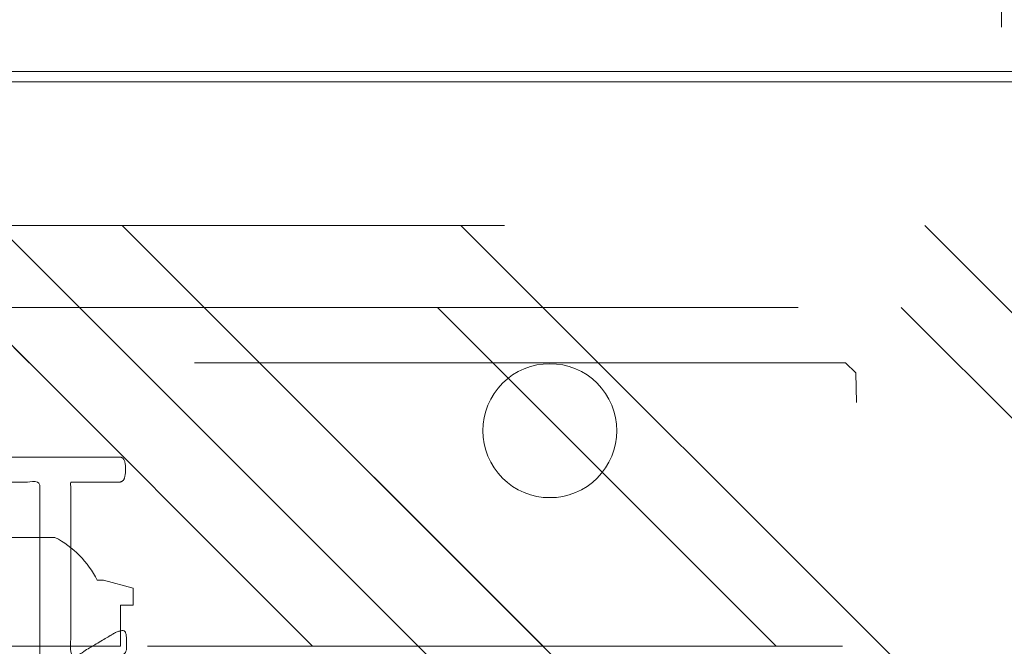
# Model space of a CAD drawing. Header units: inches. Extents: x -467 to -292, y -214 to 28.
# Tile 43 of 81: x -385.79 to -383.9, y 22.81 to 24.02. Entities that reach past the tile are written whole.
import ezdxf

# ---------------------------------------------------------------- set-up
doc = ezdxf.new("R2010")
doc.units = ezdxf.units.IN
doc.header["$LTSCALE"] = 32
doc.header["$MEASUREMENT"] = 0
doc.linetypes.add('Dash Style-1', pattern=[0.083328, 0.041656, -0.041672])
for name, color, linetype, lineweight in [('DashLineFill', 7, 'Dash Style-1', 13), ('Drawing', 7, 'Continuous', 18), ('None', 7, 'Continuous', 18), ('Plastic-BracketCover', 7, 'Continuous', 13), ('SolidLine', 7, 'Continuous', 15), ('Wood_1-H', 7, 'Continuous', 13)]:
    doc.layers.add(name, color=color, linetype=linetype, lineweight=lineweight)
doc.layers.add('Metal-Leg', color=7, linetype='Continuous', lineweight=18, true_color=0x4c4c4c)
doc.layers.add('Metal_Black', color=7, linetype='Continuous', lineweight=13, true_color=0x4c4c4c)
pattern_1 = [(45, (0, 0), (-1.61301565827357, 1.935715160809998), []), (45, (-1.0608, 1.0608), (-0.4723460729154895, 0.4167612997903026), [])]

# ---------------------------------------------------------------- blocks, each defined once
blk = doc.blocks.new('Group-32')
at = {"layer": 'SolidLine', "flags": 128}
blk.add_lwpolyline([(-4.881889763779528, -2.559055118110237), (31.10236220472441, -2.559055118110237), (31.10236220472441, -2.578740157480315), (-4.881889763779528, -2.578740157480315)], close=True, dxfattribs=at)
blk = doc.blocks.new('Group-35')
at = {"layer": 'SolidLine', "flags": 128}
for points in [[(-4.881889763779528, -2.559055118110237), (31.10236220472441, -2.559055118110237), (31.10236220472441, -86.57480314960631), (-4.881889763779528, -86.57480314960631)], [(-4.861889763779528, -2.559055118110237), (31.08236220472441, -2.559055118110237), (31.08236220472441, -86.57480314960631), (-4.861889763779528, -86.57480314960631)]]:
    blk.add_lwpolyline(points, close=True, dxfattribs=at)
at = {"layer": 'None'}
blk.add_blockref('Group-32', (0, 0), dxfattribs=at)
blk = doc.blocks.new('Group-50')
at = {"layer": 'Metal_Black', "color": 7}
blk.add_open_spline([(2.661633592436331, 0.08353965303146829), (2.669015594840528, 0.08353965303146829), (2.682856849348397, 0.08077140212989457), (2.685625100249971, 0.07246664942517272), (2.685625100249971, -0.04656633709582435), (2.685625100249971, -0.1655993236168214), (2.683779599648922, -0.16929032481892), (2.678243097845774, -0.1729813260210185), (2.669015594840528, -0.1748268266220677), (2.656097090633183, -0.1748268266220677), (2.646869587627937, -0.1729813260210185), (2.641333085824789, -0.1711358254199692), (2.637642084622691, -0.1655993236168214), (2.637642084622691, -0.1166944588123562), (2.637642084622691, -0.06963509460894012), (2.467858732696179, -0.06963509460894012), (2.298075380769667, -0.06963509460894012), (2.323911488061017, -0.1130034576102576), (2.349747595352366, -0.1563718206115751), (2.351593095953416, -0.1619083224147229), (2.353438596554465, -0.1711358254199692), (2.349747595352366, -0.1748268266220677), (2.338674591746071, -0.176672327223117), (2.326219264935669, -0.176672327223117), (2.31653038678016, -0.176672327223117), (2.310993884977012, -0.1748268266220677), (2.307302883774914, -0.1711358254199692), (2.305457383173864, -0.1674448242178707), (2.272238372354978, -0.1157717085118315), (2.239019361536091, -0.06409859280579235), (2.237173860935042, -0.06225309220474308), (2.237173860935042, -0.05856209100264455), (2.235328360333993, -0.05302558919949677), (2.235328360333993, -0.03595470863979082), (2.235328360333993, -0.01796107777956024), (2.239019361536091, -0.01242457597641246), (2.242710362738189, -0.0105790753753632), (2.441098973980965, -0.0105790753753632), (2.637642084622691, -0.0105790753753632), (2.637642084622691, 0.03002103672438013), (2.637642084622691, 0.07431215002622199), (2.641333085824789, 0.07800315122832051), (2.646869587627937, 0.08169415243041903), (2.656097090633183, 0.08353965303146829), (2.661633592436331, 0.08353965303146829)], degree=2, knots=[0, 0, 0, 0.00261032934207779, 0.007830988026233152, 0.01044131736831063, 0.1761946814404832, 0.1788050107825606, 0.1814153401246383, 0.1840256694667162, 0.1866359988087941, 0.1885937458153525, 0.1905514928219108, 0.1925092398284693, 0.1944669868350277, 0.2443885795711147, 0.2443885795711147, 0.4244984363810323, 0.4244984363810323, 0.478049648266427, 0.478049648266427, 0.4842405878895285, 0.49043152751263, 0.4966224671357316, 0.5028134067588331, 0.5070707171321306, 0.5109409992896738, 0.5148112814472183, 0.5186815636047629, 0.5186815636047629, 0.5762947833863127, 0.5762947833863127, 0.5787425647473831, 0.5811903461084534, 0.5836381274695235, 0.5902471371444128, 0.5931844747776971, 0.5961218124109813, 0.5990591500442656, 0.9118813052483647, 0.9118813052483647, 0.9765012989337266, 0.9823759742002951, 0.9882506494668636, 0.9941253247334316, 1, 1, 1], dxfattribs=at)
blk = doc.blocks.new('1BRPX5-Util_Bkt_Sm-F (2D)')
at = {"layer": 'DashLineFill', "linetype": 'Continuous', "lineweight": 13}
h = blk.add_hatch(dxfattribs=at)
h.set_pattern_fill('Steel', color=253, style=0, pattern_type=2)
h.set_pattern_definition(pattern_1)
edge = h.paths.add_edge_path()
edge.add_line((-4.468503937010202, 4.413385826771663), (-3.12992125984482, 4.413385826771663))
edge.add_line((-3.12992125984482, 4.413385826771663), (-3.12992125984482, -1.854330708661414))
edge.add_line((-3.12992125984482, -1.854330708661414), (-4.468503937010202, -1.854330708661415))
edge.add_line((-4.468503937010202, -1.854330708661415), (-4.468503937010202, -1.988188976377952))
edge.add_line((-4.468503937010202, -1.988188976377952), (-2.421259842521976, -1.988188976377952))
edge.add_line((-2.421259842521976, -1.988188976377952), (-2.421259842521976, -2.366141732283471))
edge.add_arc((-2.303149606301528, -2.366141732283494), 0.1181102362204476, 179.9999999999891, 270.000000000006)
edge.add_line((-2.303149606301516, -2.484251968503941), (2.303149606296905, -2.484251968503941))
edge.add_arc((2.303149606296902, -2.366141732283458), 0.1181102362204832, 270.0000000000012, 359.9999999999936)
edge.add_line((2.421259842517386, -2.366141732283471), (2.421259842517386, -1.988188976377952))
edge.add_line((2.421259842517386, -1.988188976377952), (4.468503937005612, -1.988188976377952))
edge.add_line((4.468503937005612, -1.988188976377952), (4.468503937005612, -1.854330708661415))
edge.add_line((4.468503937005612, -1.854330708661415), (3.12992125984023, -1.854330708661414))
edge.add_line((3.12992125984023, -1.854330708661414), (3.12992125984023, 4.413385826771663))
edge.add_line((3.12992125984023, 4.413385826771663), (4.468503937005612, 4.413385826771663))
edge.add_line((4.468503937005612, 4.413385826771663), (4.468503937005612, 4.547244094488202))
edge.add_line((4.468503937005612, 4.547244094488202), (2.421259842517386, 4.547244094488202))
edge.add_line((2.421259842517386, 4.547244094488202), (2.421259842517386, 4.925196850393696))
edge.add_arc((2.303149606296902, 4.925196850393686), 0.1181102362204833, 5.365542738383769e-12, 89.99999999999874)
edge.add_line((2.303149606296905, 5.043307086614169), (-2.303149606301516, 5.043307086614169))
edge.add_arc((-2.303149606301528, 4.92519685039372), 0.1181102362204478, 89.99999999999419, 180.0000000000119)
edge.add_line((-2.421259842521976, 4.925196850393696), (-2.421259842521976, 4.547244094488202))
edge.add_line((-2.421259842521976, 4.547244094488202), (-4.468503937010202, 4.547244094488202))
edge.add_line((-4.468503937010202, 4.547244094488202), (-4.468503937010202, 4.413385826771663))
at = {"layer": 'DashLineFill', "flags": 128}
blk.add_lwpolyline([(-4.468503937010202, 4.413385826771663), (-3.12992125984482, 4.413385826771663), (-3.12992125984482, -1.854330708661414), (-4.468503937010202, -1.854330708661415), (-4.468503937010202, -1.988188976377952), (-2.421259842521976, -1.988188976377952), (-2.421259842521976, -2.366141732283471, 0.4142135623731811), (-2.303149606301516, -2.484251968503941), (2.303149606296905, -2.484251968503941, 0.4142135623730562), (2.421259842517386, -2.366141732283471), (2.421259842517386, -1.988188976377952), (4.468503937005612, -1.988188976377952), (4.468503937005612, -1.854330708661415), (3.12992125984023, -1.854330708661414), (3.12992125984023, 4.413385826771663), (4.468503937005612, 4.413385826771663), (4.468503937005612, 4.547244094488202), (2.421259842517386, 4.547244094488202), (2.421259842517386, 4.925196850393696, 0.4142135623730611), (2.303149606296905, 5.043307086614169), (-2.303149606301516, 5.043307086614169, 0.4142135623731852), (-2.421259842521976, 4.925196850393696), (-2.421259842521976, 4.547244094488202), (-4.468503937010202, 4.547244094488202)], format="xyb", close=True, dxfattribs=at)
at = {"layer": 'SolidLine', "flags": 128}
blk.add_lwpolyline([(2.736220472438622, -0.8596889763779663), (2.748815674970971, -0.8603077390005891), (2.761289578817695, -0.8621580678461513), (2.773522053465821, -0.8652221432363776), (2.785395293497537, -0.8694704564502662), (2.796794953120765, -0.8748620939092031), (2.807611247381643, -0.8813451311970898), (2.817740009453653, -0.8888571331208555), (2.827083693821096, -0.897325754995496), (2.835552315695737, -0.9066694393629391), (2.843064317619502, -0.9167982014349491), (2.849547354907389, -0.9276144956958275), (2.854938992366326, -0.9390141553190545), (2.859187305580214, -0.9508873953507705), (2.862251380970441, -0.9631198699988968), (2.864101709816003, -0.9755937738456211), (2.864720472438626, -0.98818897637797), (2.864101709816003, -1.000784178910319), (2.862251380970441, -1.013258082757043), (2.859187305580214, -1.025490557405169), (2.854938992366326, -1.037363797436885), (2.849547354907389, -1.048763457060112), (2.843064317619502, -1.059579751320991), (2.835552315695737, -1.069708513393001), (2.827083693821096, -1.079052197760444), (2.817740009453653, -1.087520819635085), (2.807611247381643, -1.09503282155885), (2.796794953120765, -1.101515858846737), (2.785395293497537, -1.106907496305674), (2.773522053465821, -1.111155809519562), (2.761289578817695, -1.114219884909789), (2.748815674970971, -1.116070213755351), (2.736220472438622, -1.116688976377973), (2.723625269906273, -1.116070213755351), (2.711151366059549, -1.114219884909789), (2.698918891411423, -1.111155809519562), (2.687045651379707, -1.106907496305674), (2.675645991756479, -1.101515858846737), (2.664829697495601, -1.09503282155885), (2.654700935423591, -1.087520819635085), (2.645357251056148, -1.079052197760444), (2.636888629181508, -1.069708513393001), (2.629376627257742, -1.059579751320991), (2.622893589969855, -1.048763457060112), (2.617501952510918, -1.037363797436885), (2.61325363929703, -1.025490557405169), (2.610189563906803, -1.013258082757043), (2.608339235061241, -1.000784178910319), (2.607720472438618, -0.98818897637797), (2.608339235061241, -0.9755937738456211), (2.610189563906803, -0.9631198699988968), (2.61325363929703, -0.9508873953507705), (2.617501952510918, -0.9390141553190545), (2.622893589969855, -0.9276144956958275), (2.629376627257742, -0.9167982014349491), (2.636888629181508, -0.9066694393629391), (2.645357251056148, -0.897325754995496), (2.654700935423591, -0.8888571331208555), (2.664829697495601, -0.8813451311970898), (2.675645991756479, -0.8748620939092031), (2.687045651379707, -0.8694704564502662), (2.698918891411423, -0.8652221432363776), (2.711151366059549, -0.8621580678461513), (2.723625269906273, -0.8603077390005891)], close=True, dxfattribs=at)
at = {"layer": 'Metal_Black', "color": 7}
blk.add_blockref('Group-50', (0, 0), dxfattribs=at)
blk = doc.blocks.new('Group-53')
at = {"layer": 'Wood_1-H', "color": 7, "rotation": 90}
blk.add_blockref('1BRPX5-Util_Bkt_Sm-F (2D)', (8.385826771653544, -5.984251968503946), dxfattribs=at)
blk = doc.blocks.new('1BRPT8_Cover (2D)')
at = {"layer": 'DashLineFill', "linetype": 'Continuous', "lineweight": 13}
h = blk.add_hatch(dxfattribs=at)
h.set_pattern_fill('Steel', color=253, style=0, pattern_type=2)
h.set_pattern_definition(pattern_1)
h.paths.add_polyline_path([(-1.594488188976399, -8.763779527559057), (-2.322834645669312, -8.763779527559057), (-2.322834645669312, -8.751066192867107), (-2.826068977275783, -8.742282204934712), (-2.866441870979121, -8.70280193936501), (-2.866441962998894, -6.672971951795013), (-2.84717538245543, -6.653289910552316), (-2.322834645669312, -6.644137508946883), (-2.322834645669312, -6.584208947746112), (-2.847175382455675, -6.575056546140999), (-2.866441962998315, -6.555374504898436), (-2.866441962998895, -4.468247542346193), (-2.847175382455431, -4.448565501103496), (-2.322834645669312, -4.439413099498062), (-2.322834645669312, -4.37948453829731), (-2.847175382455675, -4.370332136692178), (-2.866441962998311, -4.350650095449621), (-2.866441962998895, -2.263523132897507), (-2.847175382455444, -2.243841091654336), (-2.322834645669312, -2.234688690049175), (-2.322834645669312, -2.174760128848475), (-2.847175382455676, -2.165607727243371), (-2.866441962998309, -2.145925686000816), (-2.866441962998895, -0.05879872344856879), (-2.847175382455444, -0.03911668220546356), (-2.322834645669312, -0.02996428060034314), (-2.322834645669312, 0.02996428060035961), (-2.847175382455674, 0.03911668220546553), (-2.866441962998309, 0.05879872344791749), (-2.866441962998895, 2.145925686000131), (-2.847175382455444, 2.165607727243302), (-2.322834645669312, 2.174760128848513), (-2.322834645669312, 2.234688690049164), (-2.847175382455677, 2.243841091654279), (-2.866441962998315, 2.263523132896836), (-2.866441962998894, 4.350650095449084), (-2.84717538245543, 4.37033213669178), (-2.322834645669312, 4.379484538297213), (-2.322834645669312, 4.439413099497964), (-2.847175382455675, 4.448565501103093), (-2.866441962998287, 4.46824754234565), (-2.865499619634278, 6.55537450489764), (-2.84717538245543, 6.575056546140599), (-2.322834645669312, 6.584208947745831), (-2.322834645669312, 6.644137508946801), (-2.847175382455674, 6.653289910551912), (-2.866441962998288, 6.672971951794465), (-2.866441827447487, 8.702801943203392), (-2.826068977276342, 8.742282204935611), (-1.594488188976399, 8.763779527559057), (-1.594488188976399, 8.858267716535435), (-2.97244094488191, 8.858267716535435), (-2.97244094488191, -8.858267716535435), (-1.594488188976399, -8.858267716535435)])
h = blk.add_hatch(dxfattribs=at)
h.set_pattern_fill('Steel', color=253, style=0, pattern_type=2)
h.set_pattern_definition(pattern_1)
h.paths.add_polyline_path([(-2.322834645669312, 8.858267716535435), (-2.322834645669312, -8.858267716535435), (-2.97244094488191, -8.858267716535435), (-2.97244094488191, 8.858267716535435)])
at = {"layer": 'DashLineFill', "flags": 128}
for points in [[(-1.594488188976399, -8.763779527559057), (-2.322834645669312, -8.763779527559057), (-2.322834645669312, -8.751066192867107), (-2.826068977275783, -8.742282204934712), (-2.866441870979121, -8.70280193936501), (-2.866441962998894, -6.672971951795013), (-2.84717538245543, -6.653289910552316), (-2.322834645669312, -6.644137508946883), (-2.322834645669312, -6.584208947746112), (-2.847175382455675, -6.575056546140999), (-2.866441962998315, -6.555374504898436), (-2.866441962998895, -4.468247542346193), (-2.847175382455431, -4.448565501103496), (-2.322834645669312, -4.439413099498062), (-2.322834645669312, -4.37948453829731), (-2.847175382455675, -4.370332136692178), (-2.866441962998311, -4.350650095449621), (-2.866441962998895, -2.263523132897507), (-2.847175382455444, -2.243841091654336), (-2.322834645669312, -2.234688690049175), (-2.322834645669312, -2.174760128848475), (-2.847175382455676, -2.165607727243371), (-2.866441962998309, -2.145925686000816), (-2.866441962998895, -0.05879872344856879), (-2.847175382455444, -0.03911668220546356), (-2.322834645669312, -0.02996428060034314), (-2.322834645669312, 0.02996428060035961), (-2.847175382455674, 0.03911668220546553), (-2.866441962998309, 0.05879872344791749), (-2.866441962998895, 2.145925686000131), (-2.847175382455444, 2.165607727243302), (-2.322834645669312, 2.174760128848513), (-2.322834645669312, 2.234688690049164), (-2.847175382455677, 2.243841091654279), (-2.866441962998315, 2.263523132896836), (-2.866441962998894, 4.350650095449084), (-2.84717538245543, 4.37033213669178), (-2.322834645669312, 4.379484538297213), (-2.322834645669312, 4.439413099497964), (-2.847175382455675, 4.448565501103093), (-2.866441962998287, 4.46824754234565), (-2.865499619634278, 6.55537450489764), (-2.84717538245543, 6.575056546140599), (-2.322834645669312, 6.584208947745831), (-2.322834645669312, 6.644137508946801), (-2.847175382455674, 6.653289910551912), (-2.866441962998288, 6.672971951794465), (-2.866441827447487, 8.702801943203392), (-2.826068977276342, 8.742282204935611), (-1.594488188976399, 8.763779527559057), (-1.594488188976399, 8.858267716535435), (-2.97244094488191, 8.858267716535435), (-2.97244094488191, -8.858267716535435), (-1.594488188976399, -8.858267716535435)], [(-2.322834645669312, 8.858267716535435), (-2.322834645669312, -8.858267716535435), (-2.97244094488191, -8.858267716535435), (-2.97244094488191, 8.858267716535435)]]:
    blk.add_lwpolyline(points, close=True, dxfattribs=at)
blk = doc.blocks.new('TL14_upper_leg (2D)')
at = {"layer": 'SolidLine', "flags": 128}
blk.add_lwpolyline([(2.322834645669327, 0.2436987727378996), (2.401574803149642, 0.2436987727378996), (2.401574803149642, 0.2677219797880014), (2.434055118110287, 0.2677219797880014), (2.4493110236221, 0.2107861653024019), (2.4493110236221, 0.1992105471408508, -0.1579749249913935), (2.531479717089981, 0.1180761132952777), (2.531479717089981, -0.1180652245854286, -0.1560270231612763), (2.4493110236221, -0.1991401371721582), (2.4493110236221, -0.2107752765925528), (2.434055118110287, -0.2677110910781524), (2.401574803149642, -0.2677110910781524), (2.401574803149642, -0.2436878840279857), (2.322834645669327, -0.2436878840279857)], format="xyb", close=True, dxfattribs=at)
blk = doc.blocks.new('StructEnd-L3 (2D)')
at = {"layer": 'Metal-Leg', "color": 7, "rotation": 180}
blk.add_blockref('TL14_upper_leg (2D)', (0, 0), dxfattribs=at)
at = {"layer": 'Plastic-BracketCover', "color": 7}
blk.add_blockref('1BRPT8_Cover (2D)', (-0.0001991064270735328, 6.10236220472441), dxfattribs=at)
blk = doc.blocks.new('Group-90')
at = {"layer": 'None'}
for name in ['Group-53', 'Group-35']:
    blk.add_blockref(name, (0, 0), dxfattribs=at)
at = {"layer": 'SolidLine', "color": 7, "rotation": 270}
blk.add_blockref('StructEnd-L3 (2D)', (8.30708661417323, -5.984251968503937), dxfattribs=at)
blk = doc.blocks.new('SL Runoff Utility L Desk2 (2D)')
at = {"layer": 'None'}
blk.add_blockref('Group-90', (0, 0), dxfattribs=at)
at = {"layer": 'Drawing', "color": 0, "flags": 1}
for tag in ['Tag', 'Catalog', 'Option1', 'Option2', 'Option3', 'Option4', 'Option5', 'Option6', 'Option7', 'Option8', 'Option9', 'Option10', 'Option11', 'Option12', 'Custom', 'FinishGroup', 'Discount', 'Item2', 'Item3', 'Item6', 'Item9', 'Item10', 'Item12', 'Item13', 'Item16', 'Item19', 'Item20', 'Item21', 'Item22', 'Item23', 'Item24', 'Item25', 'Item8', 'Item18', 'Item1', 'Item4', 'Item5', 'Item7', 'Item11', 'Item14', 'Item15', 'Item17']:
    blk.add_attdef(tag, (-39.56719282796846, -45.14095169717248), '', height=0.007086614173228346, dxfattribs=at)

msp = doc.modelspace()

# ---------------------------------------------------------------- block references
at = {"layer": 'Drawing'}
msp.add_blockref('SL Runoff Utility L Desk2 (2D)', (-394.1446271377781, 26.4763779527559), dxfattribs=at)

doc.saveas('drawing.dxf')
